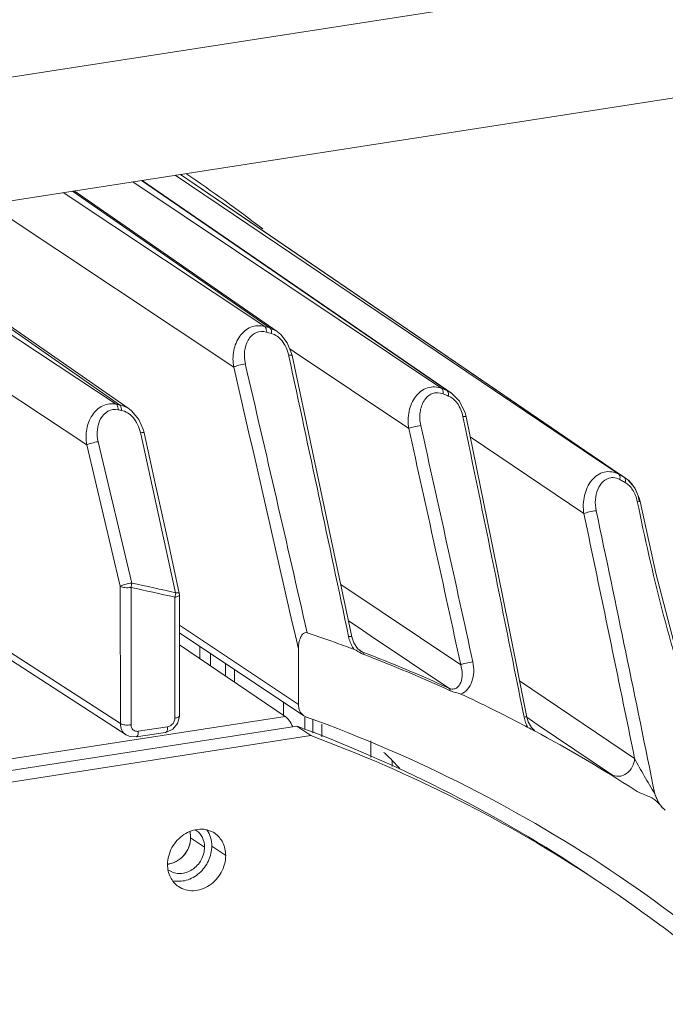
# Model space of a CAD drawing. Header units: millimetres. Extents: x 29170 to 33192, y 579 to 3108.
# Tile 70 of 256: x 30933 to 30973, y 1462 to 1524. Entities that reach past the tile are written whole.
import ezdxf

# ---------------------------------------------------------------- set-up
doc = ezdxf.new("R2010")
doc.units = ezdxf.units.MM
doc.layers.add('细实线', color=7, linetype='Continuous', lineweight=13)

msp = doc.modelspace()

# ---------------------------------------------------------------- linework, layer by layer
at = {"layer": '细实线'}
for p, q in [((30860.499, 1508.981), (31004.875, 1531.368)), ((30862.427, 1501.604), (30997.779, 1522.592)), ((30958.721, 1500.736), (30939.545, 1513.562)), ((30959.048, 1500.6), (30940.093, 1513.647)), ((30948.472, 1507.917), (30940.135, 1513.653)), ((30968.401, 1496.289), (30942.169, 1513.969)), ((30942.497, 1514.02), (30968.323, 1496.393)), ((30948.062, 1504.485), (30935.805, 1512.982)), ((30948.505, 1504.271), (30935.911, 1512.998)), ((30947.734, 1504.581), (30935.225, 1512.892)), ((30945.81, 1502.061), (30930.594, 1512.174)), ((30938.521, 1499.758), (30921.803, 1510.811)), ((30922.623, 1510.938), (30938.725, 1499.718)), ((30948.472, 1507.917), (30959.325, 1500.448)), ((30948.062, 1504.485), (30948.505, 1504.271)), ((30948.162, 1504.246), (30948.161, 1504.144)), ((30949.401, 1502.914), (30949.134, 1503.569)), ((30949.572, 1502.998), (30949.29, 1503.187)), ((30970.148, 1495.154), (30957.881, 1503.528)), ((30949.221, 1502.803), (30949.233, 1502.745)), ((30949.431, 1502.787), (30949.401, 1502.914)), ((30956.676, 1498.245), (30949.572, 1502.998)), ((30936.697, 1497.229), (30929.256, 1502.151)), ((30959.048, 1500.6), (30959.321, 1500.45)), ((30959.819, 1499.948), (30959.325, 1500.447)), ((30960.167, 1499.219), (30959.819, 1499.948)), ((30960.228, 1498.978), (30960.167, 1499.219)), ((30940.212, 1498.135), (30939.912, 1498.817)), ((30940.026, 1497.987), (30940.041, 1497.923)), ((30940.041, 1497.923), (30942.207, 1488.042)), ((30940.253, 1497.97), (30940.212, 1498.135)), ((30967.543, 1492.965), (30960.485, 1497.724)), ((30938.772, 1488.453), (30936.697, 1497.229)), ((30939.479, 1488.65), (30937.4, 1497.428)), ((30968.428, 1496.328), (30968.323, 1496.393)), ((30968.323, 1496.393), (30968.425, 1496.324)), ((30969.707, 1495.408), (30968.401, 1496.289)), ((30968.425, 1496.324), (30969.182, 1495.807)), ((30969.182, 1495.807), (30970.042, 1495.22)), ((30970.042, 1495.22), (30970.131, 1495.165)), ((30969.993, 1494.957), (30970.104, 1494.894)), ((30970.251, 1495.077), (30970.13, 1495.165)), ((30970.131, 1495.165), (30970.148, 1495.154)), ((30970.695, 1494.569), (30970.251, 1495.077)), ((30970.987, 1493.887), (30970.695, 1494.569)), ((30970.979, 1493.728), (30970.857, 1493.72)), ((30971.027, 1493.717), (30970.987, 1493.887)), ((30952.455, 1488.568), (30959.898, 1483.575)), ((30938.774, 1479.926), (30938.772, 1488.453)), ((30939.437, 1479.852), (30939.435, 1488.377)), ((30942.43, 1488.025), (30942.442, 1487.918)), ((30942.442, 1487.918), (30942.444, 1480.421)), ((30942.157, 1487.771), (30942.159, 1480.274)), ((30952.93, 1486.312), (30953.534, 1485.906)), ((30949.822, 1481.107), (30942.442, 1486.03)), ((30942.443, 1485.57), (30950.167, 1480.416)), ((30953.534, 1485.906), (30954.279, 1485.407)), ((30953.261, 1484.947), (30953.14, 1485.318)), ((30953.485, 1484.6), (30953.261, 1484.947)), ((30954.279, 1485.407), (30959.169, 1482.126)), ((30938.774, 1479.926), (30931.614, 1484.573)), ((30949, 1480.372), (30942.443, 1484.821)), ((30943.71, 1483.961), (30943.709, 1484.725)), ((30944.372, 1484.282), (30944.373, 1483.512)), ((30949.821, 1484.559), (30949.822, 1481.107)), ((30953.643, 1484.459), (30953.485, 1484.6)), ((30953.516, 1484.572), (30953.655, 1484.476)), ((30953.643, 1484.459), (30953.644, 1484.459)), ((30953.655, 1484.476), (30953.806, 1484.372)), ((30939.127, 1479.23), (30931.614, 1484.107)), ((30945.298, 1483.665), (30945.298, 1482.883)), ((30945.867, 1483.285), (30945.868, 1482.497)), ((30963.557, 1482.58), (30970.688, 1477.753)), ((30948.905, 1480.436), (30948.905, 1481.258)), ((30949, 1480.372), (30855.759, 1465.913)), ((30942.442, 1480.361), (30942.444, 1480.421)), ((30950.167, 1480.416), (30950.326, 1480.336)), ((30950.231, 1479.555), (30950.231, 1480.336)), ((30950.713, 1480.16), (30950.714, 1479.35)), ((30964.004, 1480.32), (30964.715, 1479.839)), ((30964.094, 1480.031), (30964.008, 1480.327)), ((30964.291, 1479.677), (30964.094, 1480.031)), ((30949.732, 1479.767), (30854.691, 1465.029)), ((30941.569, 1479.384), (30939.749, 1479.101)), ((30941.708, 1479.731), (30939.888, 1479.449)), ((30950.594, 1479.182), (30949.732, 1479.767)), ((30951.283, 1479.901), (30951.283, 1479.108)), ((30964.338, 1479.553), (30964.065, 1479.694)), ((30964.482, 1479.494), (30964.291, 1479.677)), ((30964.715, 1479.839), (30969.253, 1476.767)), ((30950.594, 1479.182), (30855.205, 1464.391)), ((30954.32, 1477.818), (30954.32, 1478.851)), ((30955.646, 1477.632), (30955.646, 1477.255)), ((30943.137, 1472.84), (30943.999, 1472.255)), ((30945.312, 1471.741), (30944.45, 1472.325))]:
    msp.add_line(p, q, dxfattribs=at)
for points in [[(30957.881, 1503.528), (30947.247, 1510.784), (30942.503, 1514.021)], [(30939.312, 1499.463), (30932.797, 1504.001), (30925.805, 1508.871), (30922.798, 1510.965)], [(30949.134, 1503.569), (30948.726, 1504.091), (30948.53, 1504.253)], [(30953.14, 1485.318), (30952.03, 1490.581), (30950.707, 1496.816), (30949.431, 1502.787)], [(30939.912, 1498.817), (30939.46, 1499.349), (30939.341, 1499.442)], [(30964.008, 1480.327), (30962.883, 1485.943), (30961.54, 1492.574), (30960.228, 1498.978)], [(30942.43, 1488.025), (30941.776, 1491.02), (30940.961, 1494.745), (30940.253, 1497.97)], [(30979.933, 1469.462), (30977.942, 1472.528), (30976.181, 1476.117), (30974.627, 1480.127), (30973.245, 1484.512), (30972.009, 1489.257), (30971.027, 1493.717)], [(30942.032, 1479.586), (30942.321, 1479.932), (30942.442, 1480.361)], [(30941.569, 1479.384), (30941.637, 1479.396), (30942.032, 1479.586)], [(30939.123, 1479.233), (30939.374, 1479.121), (30939.749, 1479.101)]]:
    msp.add_lwpolyline(points, dxfattribs=at)
for centre, radius, start, end in [((30882.537, 1425.429), 107.22, 52.63525, 55.77131), ((30918.284, 1402.655), 106.095, 73.69954, 73.88396), ((30918.433, 1402.485), 105.916, 73.69954, 73.88396), ((26371.451, 519.266), 4682.235, 11.907124, 12.124972), ((26755.473, 532.563), 4301.029, 12.787843, 13.027039), ((26610.149, 496.743), 4451.434, 12.834554, 13.054939), ((30919.064, 1404.9), 103.717, 67.32429, 67.52048), ((30919.212, 1404.726), 103.543, 67.32429, 67.52048), ((30918.498, 1397.849), 103.857, 78.76964, 78.8839), ((30918.648, 1397.683), 103.675, 78.76964, 78.8839), ((28015.286, 890.533), 3006.956, 11.311675, 11.674392), ((28082.653, 857.446), 2945.359, 12.277314, 12.569624), ((28130.436, 869.784), 2895.271, 12.23944, 12.536673), ((30919.67, 1406.17), 102.31, 60.50491, 60.71982), ((30919.814, 1405.988), 102.144, 60.57655, 60.71982), ((30969.246, 1493.837), 1.596, 49.62617, 55.61517), ((30969.183, 1493.761), 1.695, 45.57352, 49.64835), ((30968.535, 1493.327), 2.481, 19.8218, 22.02066), ((30968.368, 1493.271), 2.657, 10.43304, 19.7483), ((30968.274, 1493.25), 2.753, 9.19038, 10.49493), ((29008.472, 1079.91), 2002.142, 11.461463, 11.905998), ((29033.472, 1083.788), 1977.663, 11.425992, 11.945951), ((30920.035, 1394.967), 95.68, 76.60083, 78.27499), ((30920.033, 1394.893), 95.477, 76.60115, 78.27532), ((30941.213, 1488.092), 0.997, 341.30244, 346.62475), ((30920.786, 1397.54), 92.866, 70.15212, 71.42614), ((30920.877, 1397.795), 92.595, 69.76496, 70.15164), ((30955.183, 1485.803), 2.293, 191.85818, 201.17565), ((30920.9, 1397.855), 92.531, 69.51562, 69.76495), ((30954.804, 1485.619), 1.869, 210.37848, 215.45859), ((30954.492, 1485.783), 1.679, 243.53728, 249.02838), ((30921.018, 1398.548), 91.874, 65.46468, 69.091), ((30921.127, 1398.454), 91.807, 65.46429, 69.09084), ((30921.51, 1399.29), 90.971, 62.32479, 65.03085), ((30920.6, 1397.916), 87.616, 55.88782, 70.16783), ((30966.068, 1480.78), 2.281, 191.24574, 200.26178), ((30965.908, 1480.723), 2.112, 200.30908, 204.7831), ((30919.231, 1397.359), 87.871, 69.02154, 69.68923), ((30919.754, 1398.596), 86.53, 55.86204, 69.0513), ((30920.974, 1398.273), 92.121, 62.11055, 62.32304), ((30965.774, 1480.661), 1.964, 204.77341, 209.50125), ((30921.918, 1400.054), 90.105, 61.81806, 62.11176), ((30921.673, 1399.593), 90.627, 57.22416, 61.81895), ((30920.569, 1397.921), 86.63, 56.55813, 69.72068), ((30891.7, 1416.627), 88.378, 43.19642, 43.65153), ((30942.876, 1472.387), 1.088, 55.85416, 60.26323), ((30941.582, 1472.509), 1.314, 275.24526, 278.82), ((30942.419, 1471.711), 1.096, 231.09157, 235.84946), ((30920.879, 1398.446), 86.022, 55.8446, 56.53809), ((30920.792, 1398.342), 87.156, 42.29067, 55.83522)]:
    msp.add_arc(centre, radius, start, end, dxfattribs=at)
for points, knots in [([(30945.81, 1502.061), (30945.749, 1502.398), (30945.749, 1503.079), (30946.107, 1503.996), (30946.823, 1504.629), (30947.458, 1504.66), (30947.734, 1504.581)], [0, 0, 0, 0, 0.274456, 0.532699, 0.769818, 1, 1, 1, 1]), ([(30947.734, 1504.581), (30947.753, 1504.567), (30947.836, 1504.472), (30947.841, 1504.337), (30947.834, 1504.239)], [0, 0, 0, 0, 0.19302, 1, 1, 1, 1]), ([(30948.062, 1504.485), (30948.077, 1504.475), (30948.14, 1504.411), (30948.158, 1504.317), (30948.162, 1504.246)], [0, 0, 0, 0, 0.203122, 1, 1, 1, 1]), ([(30946.531, 1502.256), (30946.472, 1502.511), (30946.437, 1503.025), (30946.641, 1503.737), (30947.137, 1504.266), (30947.624, 1504.3), (30947.834, 1504.239)], [0, 0, 0, 0, 0.277813, 0.534605, 0.7682, 1, 1, 1, 1]), ([(30949.431, 1502.787), (30949.427, 1502.808), (30949.327, 1502.809), (30949.271, 1502.808), (30949.221, 1502.803)], [0, 0, 0, 0, 0.29393, 1, 1, 1, 1]), ([(30945.81, 1502.061), (30945.906, 1502.116), (30946.15, 1502.182), (30946.393, 1502.238), (30946.531, 1502.256)], [0, 0, 0, 0, 0.441373, 1, 1, 1, 1]), ([(30956.676, 1498.245), (30956.615, 1498.598), (30956.625, 1499.311), (30957.017, 1500.256), (30957.788, 1500.881), (30958.448, 1500.849), (30958.721, 1500.736)], [0, 0, 0, 0, 0.277988, 0.537175, 0.771633, 1, 1, 1, 1]), ([(30958.721, 1500.736), (30958.74, 1500.723), (30958.819, 1500.63), (30958.816, 1500.496), (30958.802, 1500.401)], [0, 0, 0, 0, 0.194972, 1, 1, 1, 1]), ([(30957.418, 1498.432), (30957.358, 1498.701), (30957.33, 1499.239), (30957.555, 1499.973), (30958.089, 1500.503), (30958.595, 1500.487), (30958.802, 1500.401)], [0, 0, 0, 0, 0.282332, 0.540128, 0.770365, 1, 1, 1, 1]), ([(30959.048, 1500.6), (30959.061, 1500.591), (30959.113, 1500.541), (30959.131, 1500.466), (30959.136, 1500.41)], [0, 0, 0, 0, 0.212419, 1, 1, 1, 1]), ([(30936.697, 1497.229), (30936.637, 1497.552), (30936.631, 1498.207), (30936.962, 1499.1), (30937.634, 1499.735), (30938.246, 1499.812), (30938.521, 1499.758)], [0, 0, 0, 0, 0.2715, 0.529006, 0.768127, 1, 1, 1, 1]), ([(30938.521, 1499.758), (30938.541, 1499.745), (30938.625, 1499.649), (30938.638, 1499.513), (30938.637, 1499.413)], [0, 0, 0, 0, 0.191749, 1, 1, 1, 1]), ([(30938.725, 1499.718), (30938.744, 1499.705), (30938.828, 1499.609), (30938.841, 1499.473), (30938.84, 1499.373)], [0, 0, 0, 0, 0.191782, 1, 1, 1, 1]), ([(30937.4, 1497.428), (30937.342, 1497.672), (30937.304, 1498.167), (30937.492, 1498.859), (30937.958, 1499.386), (30938.427, 1499.454), (30938.637, 1499.413)], [0, 0, 0, 0, 0.274224, 0.530258, 0.76632, 1, 1, 1, 1]), ([(30960.228, 1498.978), (30960.224, 1498.996), (30960.133, 1498.994), (30960.083, 1498.994), (30960.038, 1498.99)], [0, 0, 0, 0, 0.288718, 1, 1, 1, 1]), ([(30956.676, 1498.245), (30956.777, 1498.297), (30957.028, 1498.36), (30957.277, 1498.415), (30957.418, 1498.432)], [0, 0, 0, 0, 0.444886, 1, 1, 1, 1]), ([(30940.253, 1497.97), (30940.249, 1497.992), (30940.141, 1497.996), (30940.08, 1497.993), (30940.026, 1497.987)], [0, 0, 0, 0, 0.297126, 1, 1, 1, 1]), ([(30936.697, 1497.229), (30936.789, 1497.285), (30937.028, 1497.354), (30937.264, 1497.41), (30937.4, 1497.428)], [0, 0, 0, 0, 0.438639, 1, 1, 1, 1]), ([(30967.543, 1492.965), (30967.482, 1493.336), (30967.505, 1494.081), (30967.934, 1495.052), (30968.766, 1495.664), (30969.443, 1495.556), (30969.707, 1495.408)], [0, 0, 0, 0, 0.281784, 0.541914, 0.773213, 1, 1, 1, 1]), ([(30969.707, 1495.408), (30969.72, 1495.4), (30969.77, 1495.351), (30969.785, 1495.276), (30969.786, 1495.222)], [0, 0, 0, 0, 0.216395, 1, 1, 1, 1]), ([(30970.042, 1495.22), (30970.054, 1495.211), (30970.105, 1495.163), (30970.119, 1495.088), (30970.12, 1495.034)], [0, 0, 0, 0, 0.216535, 1, 1, 1, 1]), ([(30968.306, 1493.142), (30968.258, 1493.37), (30968.226, 1493.825), (30968.367, 1494.463), (30968.684, 1494.978), (30969.037, 1495.168), (30969.213, 1495.194)], [0, 0, 0, 0, 0.283229, 0.546397, 0.783345, 1, 1, 1, 1]), ([(30969.213, 1495.194), (30969.258, 1495.201), (30969.45, 1495.213), (30969.644, 1495.153), (30969.771, 1495.082)], [0, 0, 0, 0, 0.240061, 1, 1, 1, 1]), ([(30970.857, 1493.72), (30971.77, 1489.254), (30973.403, 1482.598), (30976.692, 1474.215), (30978.96, 1470.339), (30980.343, 1468.662)], [0, 0, 0, 0, 0.506553, 0.758408, 1, 1, 1, 1]), ([(30971.027, 1493.717), (30971.026, 1493.722), (30971.005, 1493.728), (30970.991, 1493.728), (30970.979, 1493.728)], [0, 0, 0, 0, 0.305859, 1, 1, 1, 1]), ([(30967.543, 1492.965), (30967.65, 1493.012), (30967.907, 1493.072), (30968.163, 1493.125), (30968.306, 1493.142)], [0, 0, 0, 0, 0.44871, 1, 1, 1, 1]), ([(30939.48, 1488.65), (30939.413, 1488.65), (30939.245, 1488.607), (30939.003, 1488.561), (30938.843, 1488.475), (30938.772, 1488.453)], [0, 0, 0, 0, 0.269763, 0.696933, 1, 1, 1, 1]), ([(30938.772, 1488.453), (30938.854, 1488.399), (30939.086, 1488.359), (30939.31, 1488.36), (30939.435, 1488.379)], [0, 0, 0, 0, 0.439135, 1, 1, 1, 1]), ([(30942.157, 1487.772), (30942.229, 1487.783), (30942.329, 1487.8), (30942.442, 1487.88), (30942.442, 1487.918)], [0, 0, 0, 0, 0.650965, 1, 1, 1, 1]), ([(30942.362, 1488.049), (30942.351, 1488.049), (30942.3, 1488.05), (30942.249, 1488.046), (30942.209, 1488.042)], [0, 0, 0, 0, 0.204542, 1, 1, 1, 1]), ([(30942.43, 1488.025), (30942.43, 1488.028), (30942.412, 1488.049), (30942.383, 1488.047), (30942.362, 1488.049)], [0, 0, 0, 0, 0.140891, 1, 1, 1, 1]), ([(30950.366, 1485.569), (30950.32, 1485.584), (30950.207, 1485.58), (30950.037, 1485.44), (30949.913, 1485.192), (30949.837, 1484.878), (30949.821, 1484.665), (30949.821, 1484.559)], [0, 0, 0, 0, 0.11573, 0.242297, 0.499305, 0.752409, 1, 1, 1, 1]), ([(30953.14, 1485.318), (30953.136, 1485.338), (30953.04, 1485.338), (30952.987, 1485.337), (30952.94, 1485.332)], [0, 0, 0, 0, 0.291457, 1, 1, 1, 1]), ([(30959.898, 1483.575), (30960.002, 1483.625), (30960.256, 1483.686), (30960.509, 1483.741), (30960.651, 1483.758)], [0, 0, 0, 0, 0.446753, 1, 1, 1, 1]), ([(30959.912, 1481.758), (30960.234, 1481.876), (30960.606, 1482.389), (30960.729, 1483.131), (30960.696, 1483.55), (30960.651, 1483.758)], [0, 0, 0, 0, 0.453864, 0.718462, 1, 1, 1, 1]), ([(30959.169, 1482.126), (30959.246, 1482.091), (30959.406, 1482.051), (30959.713, 1482.142), (30959.948, 1482.501), (30960.013, 1483.018), (30959.955, 1483.388), (30959.898, 1483.575)], [0, 0, 0, 0, 0.125065, 0.234445, 0.454149, 0.709903, 1, 1, 1, 1]), ([(30959.169, 1482.126), (30959.204, 1482.103), (30959.236, 1482.046), (30959.248, 1481.988), (30959.25, 1481.971)], [0, 0, 0, 0, 0.70881, 1, 1, 1, 1]), ([(30959.25, 1481.971), (30959.356, 1481.923), (30959.576, 1481.851), (30959.807, 1481.807), (30959.912, 1481.758)], [0, 0, 0, 0, 0.499235, 1, 1, 1, 1]), ([(30949.822, 1481.107), (30949.822, 1480.97), (30949.877, 1480.699), (30950.06, 1480.488), (30950.167, 1480.416)], [0, 0, 0, 0, 0.514583, 1, 1, 1, 1]), ([(30942.444, 1480.421), (30942.444, 1480.382), (30942.331, 1480.303), (30942.23, 1480.285), (30942.159, 1480.274)], [0, 0, 0, 0, 0.349036, 1, 1, 1, 1]), ([(30949.476, 1479.734), (30949.413, 1479.87), (30949.282, 1480.104), (30949.097, 1480.306), (30949, 1480.372)], [0, 0, 0, 0, 0.561323, 1, 1, 1, 1]), ([(30964.008, 1480.327), (30964.005, 1480.343), (30963.918, 1480.339), (30963.873, 1480.34), (30963.83, 1480.336)], [0, 0, 0, 0, 0.284078, 1, 1, 1, 1]), ([(30939.123, 1479.233), (30939.015, 1479.304), (30938.83, 1479.516), (30938.774, 1479.788), (30938.774, 1479.926)], [0, 0, 0, 0, 0.484502, 1, 1, 1, 1]), ([(30938.774, 1479.926), (30938.857, 1479.872), (30939.088, 1479.833), (30939.312, 1479.833), (30939.437, 1479.852)], [0, 0, 0, 0, 0.439135, 1, 1, 1, 1]), ([(30939.749, 1479.101), (30939.797, 1479.109), (30939.883, 1479.241), (30939.888, 1479.367), (30939.888, 1479.449)], [0, 0, 0, 0, 0.372083, 1, 1, 1, 1]), ([(30941.569, 1479.384), (30941.617, 1479.391), (30941.703, 1479.524), (30941.708, 1479.65), (30941.708, 1479.731)], [0, 0, 0, 0, 0.372213, 1, 1, 1, 1]), ([(30955.121, 1478.156), (30955.168, 1478.111), (30955.346, 1477.94), (30955.52, 1477.764), (30955.646, 1477.632)], [0, 0, 0, 0, 0.262176, 1, 1, 1, 1]), ([(30969.253, 1476.767), (30969.385, 1476.684), (30969.73, 1476.608), (30970.384, 1476.859), (30970.686, 1477.403), (30970.688, 1477.753)], [0, 0, 0, 0, 0.230976, 0.482933, 1, 1, 1, 1]), ([(30970.688, 1477.753), (30970.879, 1477.39), (30971.3, 1476.663), (30971.721, 1475.937), (30971.941, 1475.567)], [0, 0, 0, 0, 0.487886, 1, 1, 1, 1]), ([(30972.596, 1474.56), (30972.44, 1474.666), (30972.265, 1474.897), (30972.003, 1475.168), (30971.68, 1475.369), (30971.237, 1475.53), (30970.893, 1475.69), (30970.734, 1475.791)], [0, 0, 0, 0, 0.250072, 0.375215, 0.499825, 0.750266, 1, 1, 1, 1]), ([(30971.941, 1475.567), (30971.979, 1475.468), (30972.127, 1475.098), (30972.35, 1474.727), (30972.596, 1474.56)], [0, 0, 0, 0, 0.262509, 1, 1, 1, 1]), ([(30941.703, 1471.181), (30941.703, 1471.542), (30941.906, 1472.279), (30942.651, 1473.105), (30943.523, 1473.417), (30944.198, 1473.343), (30944.498, 1473.205), (30944.63, 1473.116)], [0, 0, 0, 0, 0.258532, 0.521314, 0.768693, 0.885877, 1, 1, 1, 1]), ([(30943.137, 1472.84), (30943.137, 1472.874), (30943.132, 1473.005), (30943.11, 1473.136), (30943.082, 1473.231)], [0, 0, 0, 0, 0.253863, 1, 1, 1, 1]), ([(30943.999, 1472.255), (30943.999, 1472.459), (30943.916, 1472.863), (30943.646, 1473.179), (30943.487, 1473.287)], [0, 0, 0, 0, 0.5147, 1, 1, 1, 1]), ([(30944.148, 1473.326), (30944.247, 1473.185), (30944.402, 1472.861), (30944.45, 1472.506), (30944.45, 1472.325)], [0, 0, 0, 0, 0.488741, 1, 1, 1, 1]), ([(30941.695, 1471.201), (30941.884, 1471.217), (30942.268, 1471.338), (30942.737, 1471.718), (30943.056, 1472.24), (30943.137, 1472.643), (30943.137, 1472.84)], [0, 0, 0, 0, 0.240026, 0.493023, 0.750003, 1, 1, 1, 1]), ([(30941.784, 1471.211), (30942.15, 1471.268), (30942.849, 1471.699), (30943.137, 1472.462), (30943.137, 1472.84)], [0, 0, 0, 0, 0.494368, 1, 1, 1, 1]), ([(30944.63, 1473.116), (30944.842, 1472.972), (30945.202, 1472.55), (30945.312, 1472.012), (30945.312, 1471.741)], [0, 0, 0, 0, 0.485359, 1, 1, 1, 1]), ([(30941.804, 1470.804), (30941.903, 1470.737), (30942.128, 1470.634), (30942.634, 1470.579), (30943.288, 1470.813), (30943.846, 1471.432), (30943.999, 1471.984), (30943.999, 1472.255)], [0, 0, 0, 0, 0.114124, 0.231311, 0.478692, 0.741458, 1, 1, 1, 1]), ([(30944.45, 1472.325), (30944.45, 1472.014), (30944.3, 1471.379), (30943.725, 1470.609), (30942.911, 1470.139), (30942.288, 1470.11), (30942.01, 1470.176)], [0, 0, 0, 0, 0.254437, 0.515012, 0.766325, 1, 1, 1, 1]), ([(30945.312, 1471.741), (30945.312, 1471.379), (30945.108, 1470.642), (30944.364, 1469.817), (30943.492, 1469.505), (30942.817, 1469.578), (30942.516, 1469.716), (30942.384, 1469.806)], [0, 0, 0, 0, 0.258532, 0.521314, 0.768693, 0.885877, 1, 1, 1, 1]), ([(30942.384, 1469.806), (30942.173, 1469.949), (30941.813, 1470.372), (30941.703, 1470.909), (30941.703, 1471.181)], [0, 0, 0, 0, 0.485359, 1, 1, 1, 1]), ([(30995.487, 1441.487), (30992.174, 1447.082), (30984.392, 1457.54), (30974.486, 1466.027), (30969.175, 1469.63)], [0, 0, 0, 0, 0.503246, 1, 1, 1, 1])]:
    msp.add_open_spline(points, degree=3, knots=knots, dxfattribs=at)
for points in [[(30948.161, 1504.144), (30948.283, 1504.108), (30948.399, 1504.05), (30948.503, 1503.977)], [(30948.503, 1503.977), (30948.618, 1503.896), (30948.722, 1503.796), (30948.811, 1503.687)], [(30948.811, 1503.687), (30948.91, 1503.565), (30948.993, 1503.429), (30949.059, 1503.286)], [(30949.059, 1503.286), (30949.131, 1503.132), (30949.185, 1502.969), (30949.221, 1502.803)], [(30959.136, 1500.41), (30959.14, 1500.362), (30959.137, 1500.313), (30959.13, 1500.265)], [(30959.13, 1500.265), (30959.237, 1500.22), (30959.338, 1500.157), (30959.427, 1500.082)], [(30938.725, 1499.718), (30938.934, 1499.677), (30939.137, 1499.585), (30939.312, 1499.463)], [(30959.427, 1500.082), (30959.526, 1500.001), (30959.614, 1499.904), (30959.69, 1499.8)], [(30959.69, 1499.8), (30959.863, 1499.562), (30959.978, 1499.278), (30960.038, 1498.99)], [(30938.84, 1499.373), (30938.972, 1499.347), (30939.101, 1499.293), (30939.217, 1499.223)], [(30939.217, 1499.223), (30939.346, 1499.144), (30939.462, 1499.043), (30939.562, 1498.929)], [(30939.562, 1498.929), (30939.675, 1498.803), (30939.769, 1498.659), (30939.844, 1498.507)], [(30939.844, 1498.507), (30939.926, 1498.343), (30939.987, 1498.167), (30940.026, 1497.987)], [(30969.786, 1495.222), (30969.787, 1495.175), (30969.781, 1495.128), (30969.771, 1495.082)], [(30970.12, 1495.034), (30970.121, 1494.987), (30970.115, 1494.94), (30970.104, 1494.894)], [(30970.104, 1494.894), (30970.195, 1494.843), (30970.278, 1494.778), (30970.353, 1494.705)], [(30970.353, 1494.705), (30970.434, 1494.626), (30970.506, 1494.536), (30970.568, 1494.441)], [(30970.369, 1494.971), (30970.475, 1494.868), (30970.568, 1494.75), (30970.647, 1494.624)], [(30970.647, 1494.624), (30970.721, 1494.508), (30970.783, 1494.385), (30970.835, 1494.258)], [(30970.568, 1494.441), (30970.71, 1494.224), (30970.805, 1493.973), (30970.857, 1493.72)], [(30939.435, 1488.379), (30939.462, 1488.466), (30939.478, 1488.559), (30939.48, 1488.65)], [(30942.209, 1488.042), (30942.206, 1487.981), (30942.197, 1487.92), (30942.183, 1487.861)], [(30953.046, 1484.975), (30953.086, 1484.871), (30953.134, 1484.77), (30953.191, 1484.674)], [(30953.281, 1484.535), (30953.446, 1484.473), (30953.586, 1484.358), (30953.744, 1484.28)], [(30953.644, 1484.459), (30953.694, 1484.424), (30953.749, 1484.394), (30953.806, 1484.372)], [(30953.806, 1484.372), (30953.829, 1484.357), (30953.847, 1484.334), (30953.86, 1484.31)], [(30953.86, 1484.31), (30953.876, 1484.281), (30953.885, 1484.248), (30953.891, 1484.215)], [(30942.093, 1480.018), (30942.035, 1479.907), (30941.933, 1479.811), (30941.818, 1479.763)], [(30942.159, 1480.274), (30942.159, 1480.186), (30942.135, 1480.096), (30942.093, 1480.018)], [(30939.45, 1479.74), (30939.441, 1479.777), (30939.437, 1479.814), (30939.437, 1479.852)], [(30939.486, 1479.646), (30939.47, 1479.675), (30939.458, 1479.707), (30939.45, 1479.74)], [(30939.654, 1479.481), (30939.583, 1479.515), (30939.522, 1479.576), (30939.486, 1479.646)], [(30939.888, 1479.449), (30939.81, 1479.437), (30939.725, 1479.447), (30939.654, 1479.481)], [(30941.818, 1479.763), (30941.783, 1479.748), (30941.746, 1479.737), (30941.708, 1479.731)], [(30943.137, 1472.84), (30943.137, 1472.972), (30943.119, 1473.104), (30943.082, 1473.23)]]:
    msp.add_open_spline(points, degree=3, dxfattribs=at)

doc.saveas('drawing.dxf')
